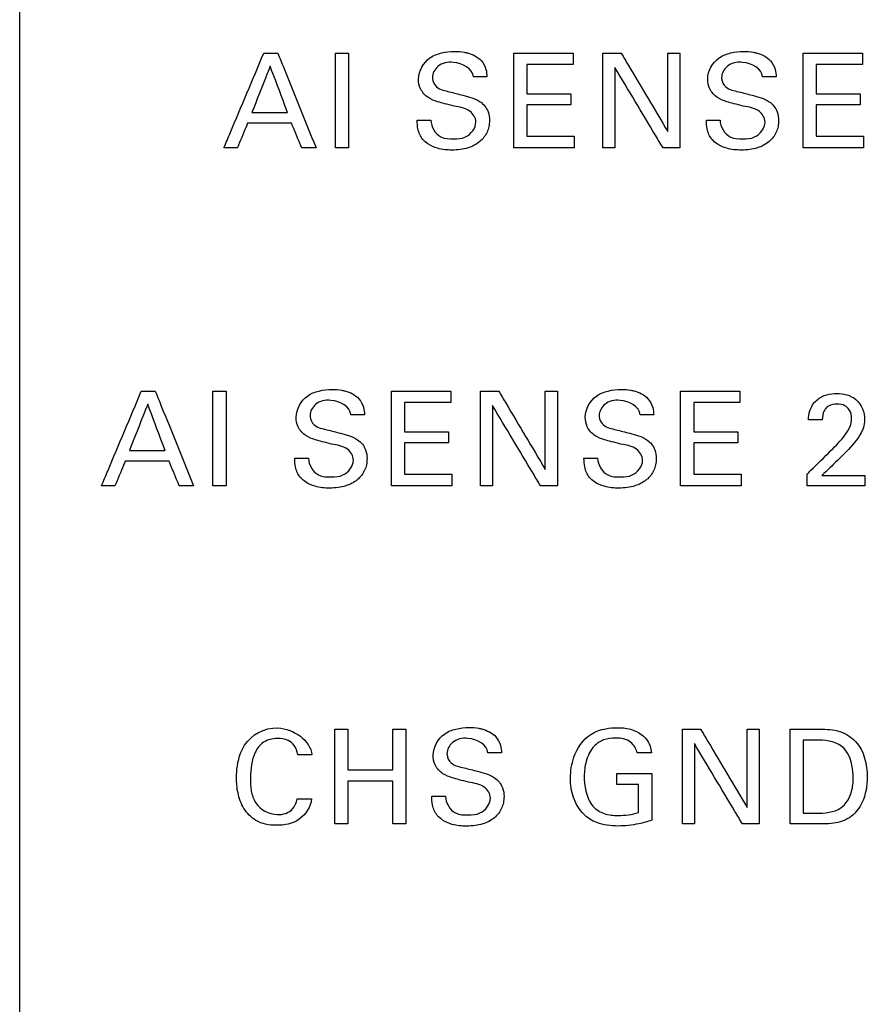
# Model space of a CAD drawing. Header units: inches. Extents: x 0 to 34, y 0 to 22.
# Tile 34 of 111: x 12.662 to 13.156, y 10.103 to 10.677. Entities that reach past the tile are written whole.
import ezdxf

# ---------------------------------------------------------------- set-up
doc = ezdxf.new("R2010")
doc.units = ezdxf.units.IN
doc.header["$LTSCALE"] = 1.87
doc.header["$MEASUREMENT"] = 0
doc.layers.add('DATUMCURVES', color=7, linetype='CONTINUOUS')

msp = doc.modelspace()

# ---------------------------------------------------------------- linework, layer by layer
at = {"layer": 'DATUMCURVES', "color": 40, "linetype": 'CONTINUOUS'}
for points, knots in [([(12.66246, 9.59732, 0.8645), (12.66246, 10.02273, 0.8645), (12.66246, 12.74535, 0.8645), (12.66246, 15.46797, 0.8645), (12.66246, 17.76518, 0.8645)], [0, 0, 0, 0, 0.15625, 1, 1, 1, 1]), ([(12.78145, 10.60191, 0.8645), (12.78266, 10.60478, 0.8645), (12.7904, 10.62317, 0.8645), (12.79814, 10.64155, 0.8645), (12.80467, 10.65707, 0.8645)], [0, 0, 0, 0, 0.15625, 1, 1, 1, 1]), ([(12.81285, 10.65707, 0.8645), (12.81401, 10.65419, 0.8645), (12.82144, 10.63581, 0.8645), (12.82887, 10.61742, 0.8645), (12.83514, 10.60191, 0.8645)], [0, 0, 0, 0, 0.15625, 1, 1, 1, 1]), ([(12.84646, 10.60191, 0.8645), (12.84646, 10.60478, 0.8645), (12.84646, 10.62317, 0.8645), (12.84646, 10.64155, 0.8645), (12.84646, 10.65707, 0.8645)], [0, 0, 0, 0, 0.15625, 1, 1, 1, 1]), ([(12.85409, 10.65707, 0.8645), (12.85409, 10.65419, 0.8645), (12.85409, 10.63581, 0.8645), (12.85409, 10.61742, 0.8645), (12.85409, 10.60191, 0.8645)], [0, 0, 0, 0, 0.15625, 1, 1, 1, 1]), ([(12.92827, 10.61696, 0.8645), (12.92827, 10.61934, 0.8645), (12.92469, 10.62498, 0.8645), (12.91682, 10.62582, 0.8645), (12.91056, 10.62753, 0.8645), (12.90546, 10.62885, 0.8645), (12.90007, 10.6309, 0.8645), (12.89569, 10.63578, 0.8645), (12.89389, 10.64475, 0.8645), (12.89907, 10.65406, 0.8645), (12.90829, 10.65752, 0.8645), (12.9152, 10.65833, 0.8645), (12.91965, 10.65799, 0.8645), (12.92151, 10.65764, 0.8645)], [0, 0, 0, 0, 0.089378, 0.210917, 0.281646, 0.334733, 0.408397, 0.494888, 0.567021, 0.741205, 0.8329, 0.929444, 1, 1, 1, 1]), ([(12.92151, 10.65764, 0.8645), (12.92213, 10.65753, 0.8645), (12.92577, 10.6567, 0.8645), (12.93117, 10.65411, 0.8645), (12.93438, 10.64816, 0.8645), (12.93466, 10.64476, 0.8645), (12.93475, 10.64331, 0.8645)], [0, 0, 0, 0, 0.088594, 0.522242, 0.79573, 1, 1, 1, 1]), ([(12.95042, 10.65707, 0.8645), (12.95222, 10.65707, 0.8645), (12.96375, 10.65707, 0.8645), (12.97529, 10.65707, 0.8645), (12.98502, 10.65707, 0.8645)], [0, 0, 0, 0, 0.15625, 1, 1, 1, 1]), ([(12.95042, 10.60191, 0.8645), (12.95042, 10.60478, 0.8645), (12.95042, 10.62317, 0.8645), (12.95042, 10.64155, 0.8645), (12.95042, 10.65707, 0.8645)], [0, 0, 0, 0, 0.15625, 1, 1, 1, 1]), ([(13.00237, 10.60191, 0.8645), (13.00237, 10.60478, 0.8645), (13.00237, 10.62317, 0.8645), (13.00237, 10.64155, 0.8645), (13.00237, 10.65707, 0.8645)], [0, 0, 0, 0, 0.15625, 1, 1, 1, 1]), ([(13.01297, 10.65707, 0.8645), (13.01439, 10.65469, 0.8645), (13.02343, 10.63949, 0.8645), (13.03247, 10.62428, 0.8645), (13.0401, 10.61145, 0.8645)], [0, 0, 0, 0, 0.15625, 1, 1, 1, 1]), ([(13.0401, 10.61145, 0.8645), (13.0401, 10.61383, 0.8645), (13.0401, 10.62903, 0.8645), (13.0401, 10.64424, 0.8645), (13.0401, 10.65707, 0.8645)], [0, 0, 0, 0, 0.15625, 1, 1, 1, 1]), ([(13.04713, 10.65707, 0.8645), (13.04713, 10.65419, 0.8645), (13.04713, 10.63581, 0.8645), (13.04713, 10.61742, 0.8645), (13.04713, 10.60191, 0.8645)], [0, 0, 0, 0, 0.15625, 1, 1, 1, 1]), ([(13.09678, 10.61696, 0.8645), (13.09678, 10.61934, 0.8645), (13.0932, 10.62498, 0.8645), (13.08534, 10.62582, 0.8645), (13.07907, 10.62753, 0.8645), (13.07397, 10.62886, 0.8645), (13.06859, 10.63089, 0.8645), (13.06421, 10.63578, 0.8645), (13.06239, 10.64475, 0.8645), (13.06758, 10.65406, 0.8645), (13.0768, 10.65752, 0.8645), (13.08371, 10.65833, 0.8645), (13.08816, 10.65799, 0.8645), (13.09002, 10.65764, 0.8645)], [0, 0, 0, 0, 0.089344, 0.210942, 0.28167, 0.334755, 0.408418, 0.494864, 0.567009, 0.741192, 0.832885, 0.92942, 1, 1, 1, 1]), ([(13.09002, 10.65764, 0.8645), (13.09064, 10.65753, 0.8645), (13.09428, 10.6567, 0.8645), (13.0997, 10.65411, 0.8645), (13.10289, 10.64815, 0.8645), (13.10317, 10.64476, 0.8645), (13.10327, 10.64331, 0.8645)], [0, 0, 0, 0, 0.088607, 0.52262, 0.795788, 1, 1, 1, 1]), ([(13.11893, 10.65707, 0.8645), (13.12073, 10.65707, 0.8645), (13.13227, 10.65707, 0.8645), (13.1438, 10.65707, 0.8645), (13.15353, 10.65707, 0.8645)], [0, 0, 0, 0, 0.15625, 1, 1, 1, 1]), ([(13.11893, 10.60191, 0.8645), (13.11893, 10.60478, 0.8645), (13.11893, 10.62317, 0.8645), (13.11893, 10.64155, 0.8645), (13.11893, 10.65707, 0.8645)], [0, 0, 0, 0, 0.15625, 1, 1, 1, 1]), ([(12.92682, 10.64331, 0.8645), (12.92655, 10.64809, 0.8645), (12.9166, 10.65316, 0.8645), (12.90614, 10.6508, 0.8645), (12.90286, 10.64513, 0.8645), (12.90298, 10.64252, 0.8645), (12.90299, 10.6424, 0.8645)], [0, 0, 0, 0, 0.45823, 0.75513, 0.988316, 1, 1, 1, 1]), ([(12.98502, 10.65057, 0.8645), (12.98362, 10.65057, 0.8645), (12.97463, 10.65057, 0.8645), (12.96564, 10.65057, 0.8645), (12.95806, 10.65057, 0.8645)], [0, 0, 0, 0, 0.15625, 1, 1, 1, 1]), ([(12.95806, 10.65057, 0.8645), (12.95806, 10.64968, 0.8645), (12.95806, 10.64395, 0.8645), (12.95806, 10.63822, 0.8645), (12.95806, 10.63339, 0.8645)], [0, 0, 0, 0, 0.15625, 1, 1, 1, 1]), ([(13.09533, 10.64331, 0.8645), (13.09506, 10.64808, 0.8645), (13.08512, 10.65316, 0.8645), (13.07466, 10.6508, 0.8645), (13.07138, 10.64513, 0.8645), (13.07149, 10.64252, 0.8645), (13.0715, 10.6424, 0.8645)], [0, 0, 0, 0, 0.457851, 0.755115, 0.988317, 1, 1, 1, 1]), ([(13.15353, 10.65057, 0.8645), (13.15213, 10.65057, 0.8645), (13.14314, 10.65057, 0.8645), (13.13415, 10.65057, 0.8645), (13.12657, 10.65057, 0.8645)], [0, 0, 0, 0, 0.15625, 1, 1, 1, 1]), ([(13.12657, 10.65057, 0.8645), (13.12657, 10.64968, 0.8645), (13.12657, 10.64395, 0.8645), (13.12657, 10.63822, 0.8645), (13.12657, 10.63339, 0.8645)], [0, 0, 0, 0, 0.15625, 1, 1, 1, 1]), ([(12.80841, 10.6495, 0.8645), (12.80785, 10.64809, 0.8645), (12.80429, 10.63908, 0.8645), (12.80073, 10.63006, 0.8645), (12.79772, 10.62245, 0.8645)], [0, 0, 0, 0, 0.15625, 1, 1, 1, 1]), ([(12.81857, 10.62245, 0.8645), (12.81804, 10.62386, 0.8645), (12.81466, 10.63288, 0.8645), (12.81127, 10.64189, 0.8645), (12.80841, 10.6495, 0.8645)], [0, 0, 0, 0, 0.15625, 1, 1, 1, 1]), ([(13.03735, 10.60191, 0.8645), (13.03589, 10.60434, 0.8645), (13.02654, 10.61996, 0.8645), (13.0172, 10.63557, 0.8645), (13.00931, 10.64874, 0.8645)], [0, 0, 0, 0, 0.15625, 1, 1, 1, 1]), ([(13.00931, 10.64874, 0.8645), (13.00931, 10.6463, 0.8645), (13.00931, 10.63069, 0.8645), (13.00931, 10.61508, 0.8645), (13.00931, 10.60191, 0.8645)], [0, 0, 0, 0, 0.15625, 1, 1, 1, 1]), ([(12.90299, 10.6424, 0.8645), (12.90313, 10.64053, 0.8645), (12.90543, 10.63598, 0.8645), (12.91032, 10.63523, 0.8645), (12.91292, 10.63461, 0.8645)], [0, 0, 0, 0, 0.406163, 1, 1, 1, 1]), ([(13.0715, 10.6424, 0.8645), (13.07164, 10.64053, 0.8645), (13.07394, 10.63598, 0.8645), (13.07883, 10.63523, 0.8645), (13.08143, 10.63461, 0.8645)], [0, 0, 0, 0, 0.406187, 1, 1, 1, 1]), ([(12.91292, 10.63461, 0.8645), (12.91554, 10.63393, 0.8645), (12.92155, 10.63239, 0.8645), (12.92776, 10.63076, 0.8645), (12.93071, 10.6288, 0.8645)], [0, 0, 0, 0, 0.433349, 1, 1, 1, 1]), ([(12.95806, 10.63339, 0.8645), (12.95939, 10.63339, 0.8645), (12.96795, 10.63339, 0.8645), (12.9765, 10.63339, 0.8645), (12.98372, 10.63339, 0.8645)], [0, 0, 0, 0, 0.15625, 1, 1, 1, 1]), ([(13.08143, 10.63461, 0.8645), (13.08405, 10.63393, 0.8645), (13.09006, 10.63239, 0.8645), (13.09627, 10.63076, 0.8645), (13.09922, 10.6288, 0.8645)], [0, 0, 0, 0, 0.433349, 1, 1, 1, 1]), ([(13.12657, 10.63339, 0.8645), (13.1279, 10.63339, 0.8645), (13.13646, 10.63339, 0.8645), (13.14501, 10.63339, 0.8645), (13.15223, 10.63339, 0.8645)], [0, 0, 0, 0, 0.15625, 1, 1, 1, 1]), ([(12.93071, 10.6288, 0.8645), (12.93281, 10.62742, 0.8645), (12.93565, 10.6238, 0.8645), (12.93637, 10.61833, 0.8645), (12.93598, 10.61427, 0.8645), (12.93457, 10.60984, 0.8645), (12.93074, 10.60492, 0.8645), (12.92337, 10.60126, 0.8645), (12.91472, 10.60032, 0.8645), (12.90673, 10.60104, 0.8645), (12.90203, 10.60304, 0.8645), (12.90033, 10.60417, 0.8645)], [0, 0, 0, 0, 0.12899, 0.217556, 0.278668, 0.337516, 0.455181, 0.587555, 0.749688, 0.896448, 1, 1, 1, 1]), ([(13.09922, 10.6288, 0.8645), (13.10132, 10.62742, 0.8645), (13.10416, 10.6238, 0.8645), (13.10488, 10.61833, 0.8645), (13.10449, 10.61427, 0.8645), (13.10308, 10.60984, 0.8645), (13.09926, 10.60491, 0.8645), (13.0934, 10.60202, 0.8645), (13.08778, 10.60081, 0.8645), (13.08176, 10.60046, 0.8645), (13.07524, 10.60104, 0.8645), (13.07054, 10.60304, 0.8645), (13.06884, 10.60417, 0.8645)], [0, 0, 0, 0, 0.128935, 0.217464, 0.278551, 0.337374, 0.454989, 0.587307, 0.664056, 0.749837, 0.896446, 1, 1, 1, 1]), ([(12.79772, 10.62245, 0.8645), (12.79881, 10.62245, 0.8645), (12.80576, 10.62245, 0.8645), (12.81271, 10.62245, 0.8645), (12.81857, 10.62245, 0.8645)], [0, 0, 0, 0, 0.15625, 1, 1, 1, 1]), ([(12.98372, 10.62697, 0.8645), (12.98238, 10.62697, 0.8645), (12.97383, 10.62697, 0.8645), (12.96527, 10.62697, 0.8645), (12.95806, 10.62697, 0.8645)], [0, 0, 0, 0, 0.15625, 1, 1, 1, 1]), ([(12.95806, 10.62697, 0.8645), (12.95806, 10.62601, 0.8645), (12.95806, 10.6199, 0.8645), (12.95806, 10.61379, 0.8645), (12.95806, 10.60863, 0.8645)], [0, 0, 0, 0, 0.15625, 1, 1, 1, 1]), ([(13.15223, 10.62697, 0.8645), (13.15089, 10.62697, 0.8645), (13.14234, 10.62697, 0.8645), (13.13378, 10.62697, 0.8645), (13.12657, 10.62697, 0.8645)], [0, 0, 0, 0, 0.15625, 1, 1, 1, 1]), ([(13.12657, 10.62697, 0.8645), (13.12657, 10.62601, 0.8645), (13.12657, 10.6199, 0.8645), (13.12657, 10.61379, 0.8645), (13.12657, 10.60863, 0.8645)], [0, 0, 0, 0, 0.15625, 1, 1, 1, 1]), ([(12.79527, 10.61627, 0.8645), (12.79496, 10.61552, 0.8645), (12.79297, 10.61073, 0.8645), (12.79099, 10.60594, 0.8645), (12.78931, 10.60191, 0.8645)], [0, 0, 0, 0, 0.15625, 1, 1, 1, 1]), ([(12.82086, 10.61627, 0.8645), (12.81953, 10.61627, 0.8645), (12.811, 10.61627, 0.8645), (12.80247, 10.61627, 0.8645), (12.79527, 10.61627, 0.8645)], [0, 0, 0, 0, 0.15625, 1, 1, 1, 1]), ([(12.82682, 10.60191, 0.8645), (12.82651, 10.60265, 0.8645), (12.82452, 10.60744, 0.8645), (12.82254, 10.61223, 0.8645), (12.82086, 10.61627, 0.8645)], [0, 0, 0, 0, 0.15625, 1, 1, 1, 1]), ([(12.90033, 10.60417, 0.8645), (12.8992, 10.60493, 0.8645), (12.89648, 10.60731, 0.8645), (12.89431, 10.6124, 0.8645), (12.89412, 10.61634, 0.8645), (12.89412, 10.61803, 0.8645)], [0, 0, 0, 0, 0.254618, 0.678656, 1, 1, 1, 1]), ([(12.90207, 10.61803, 0.8645), (12.90221, 10.61424, 0.8645), (12.90611, 10.6072, 0.8645), (12.91286, 10.6071, 0.8645), (12.91536, 10.6071, 0.8645)], [0, 0, 0, 0, 0.603211, 1, 1, 1, 1]), ([(12.91536, 10.6071, 0.8645), (12.91767, 10.6071, 0.8645), (12.92369, 10.60744, 0.8645), (12.92827, 10.61342, 0.8645), (12.92827, 10.61696, 0.8645)], [0, 0, 0, 0, 0.395812, 1, 1, 1, 1]), ([(13.06884, 10.60417, 0.8645), (13.06771, 10.60493, 0.8645), (13.06499, 10.60731, 0.8645), (13.06283, 10.6124, 0.8645), (13.06263, 10.61634, 0.8645), (13.06263, 10.61803, 0.8645)], [0, 0, 0, 0, 0.254702, 0.678692, 1, 1, 1, 1]), ([(13.07058, 10.61803, 0.8645), (13.07073, 10.61424, 0.8645), (13.07462, 10.6072, 0.8645), (13.08137, 10.6071, 0.8645), (13.08387, 10.6071, 0.8645)], [0, 0, 0, 0, 0.603211, 1, 1, 1, 1]), ([(13.08387, 10.6071, 0.8645), (13.08619, 10.6071, 0.8645), (13.0922, 10.60744, 0.8645), (13.09678, 10.61342, 0.8645), (13.09678, 10.61696, 0.8645)], [0, 0, 0, 0, 0.395812, 1, 1, 1, 1]), ([(12.95806, 10.60863, 0.8645), (12.95949, 10.60863, 0.8645), (12.96868, 10.60863, 0.8645), (12.97788, 10.60863, 0.8645), (12.98563, 10.60863, 0.8645)], [0, 0, 0, 0, 0.15625, 1, 1, 1, 1]), ([(13.12657, 10.60863, 0.8645), (13.128, 10.60863, 0.8645), (13.13719, 10.60863, 0.8645), (13.14639, 10.60863, 0.8645), (13.15414, 10.60863, 0.8645)], [0, 0, 0, 0, 0.15625, 1, 1, 1, 1]), ([(12.98563, 10.60191, 0.8645), (12.9838, 10.60191, 0.8645), (12.97206, 10.60191, 0.8645), (12.96032, 10.60191, 0.8645), (12.95042, 10.60191, 0.8645)], [0, 0, 0, 0, 0.15625, 1, 1, 1, 1]), ([(13.15414, 10.60191, 0.8645), (13.15231, 10.60191, 0.8645), (13.14057, 10.60191, 0.8645), (13.12883, 10.60191, 0.8645), (13.11893, 10.60191, 0.8645)], [0, 0, 0, 0, 0.15625, 1, 1, 1, 1]), ([(12.85691, 10.41995, 0.8645), (12.85691, 10.42234, 0.8645), (12.85334, 10.42799, 0.8645), (12.84547, 10.42882, 0.8645), (12.83921, 10.43054, 0.8645), (12.83411, 10.43186, 0.8645), (12.82873, 10.4339, 0.8645), (12.82434, 10.43879, 0.8645), (12.82255, 10.44775, 0.8645), (12.82772, 10.45707, 0.8645), (12.83695, 10.46052, 0.8645), (12.84385, 10.46134, 0.8645), (12.8483, 10.461, 0.8645), (12.85016, 10.46065, 0.8645)], [0, 0, 0, 0, 0.08947, 0.211074, 0.281697, 0.334738, 0.408544, 0.494833, 0.567086, 0.741263, 0.832954, 0.929494, 1, 1, 1, 1]), ([(13.02543, 10.41995, 0.8645), (13.02543, 10.42234, 0.8645), (13.02185, 10.42799, 0.8645), (13.01398, 10.42882, 0.8645), (13.00772, 10.43054, 0.8645), (13.00263, 10.43185, 0.8645), (12.99725, 10.4339, 0.8645), (12.99285, 10.43878, 0.8645), (12.99106, 10.44775, 0.8645), (12.99623, 10.45707, 0.8645), (13.00546, 10.46052, 0.8645), (13.01236, 10.46134, 0.8645), (13.01681, 10.461, 0.8645), (13.01867, 10.46065, 0.8645)], [0, 0, 0, 0, 0.089474, 0.211085, 0.281709, 0.334734, 0.408405, 0.494798, 0.56706, 0.741245, 0.832941, 0.929485, 1, 1, 1, 1]), ([(12.7101, 10.40491, 0.8645), (12.71131, 10.40778, 0.8645), (12.71905, 10.42617, 0.8645), (12.72679, 10.44455, 0.8645), (12.73333, 10.46006, 0.8645)], [0, 0, 0, 0, 0.15625, 1, 1, 1, 1]), ([(12.74149, 10.46006, 0.8645), (12.74265, 10.45719, 0.8645), (12.75009, 10.4388, 0.8645), (12.75753, 10.42042, 0.8645), (12.7638, 10.40491, 0.8645)], [0, 0, 0, 0, 0.15625, 1, 1, 1, 1]), ([(12.7751, 10.40491, 0.8645), (12.7751, 10.40778, 0.8645), (12.7751, 10.42617, 0.8645), (12.7751, 10.44455, 0.8645), (12.7751, 10.46006, 0.8645)], [0, 0, 0, 0, 0.15625, 1, 1, 1, 1]), ([(12.78275, 10.46006, 0.8645), (12.78275, 10.45719, 0.8645), (12.78275, 10.4388, 0.8645), (12.78275, 10.42042, 0.8645), (12.78275, 10.40491, 0.8645)], [0, 0, 0, 0, 0.15625, 1, 1, 1, 1]), ([(12.85016, 10.46065, 0.8645), (12.85078, 10.46053, 0.8645), (12.85442, 10.4597, 0.8645), (12.85983, 10.4571, 0.8645), (12.86303, 10.45115, 0.8645), (12.86332, 10.44775, 0.8645), (12.86341, 10.44631, 0.8645)], [0, 0, 0, 0, 0.088504, 0.522492, 0.795744, 1, 1, 1, 1]), ([(12.87908, 10.46006, 0.8645), (12.88088, 10.46006, 0.8645), (12.89241, 10.46006, 0.8645), (12.90395, 10.46006, 0.8645), (12.91368, 10.46006, 0.8645)], [0, 0, 0, 0, 0.15625, 1, 1, 1, 1]), ([(12.87908, 10.40491, 0.8645), (12.87908, 10.40778, 0.8645), (12.87908, 10.42617, 0.8645), (12.87908, 10.44455, 0.8645), (12.87908, 10.46006, 0.8645)], [0, 0, 0, 0, 0.15625, 1, 1, 1, 1]), ([(12.93101, 10.40491, 0.8645), (12.93101, 10.40778, 0.8645), (12.93101, 10.42617, 0.8645), (12.93101, 10.44455, 0.8645), (12.93101, 10.46006, 0.8645)], [0, 0, 0, 0, 0.15625, 1, 1, 1, 1]), ([(12.94163, 10.46006, 0.8645), (12.94304, 10.45768, 0.8645), (12.95208, 10.44248, 0.8645), (12.96112, 10.42728, 0.8645), (12.96874, 10.41446, 0.8645)], [0, 0, 0, 0, 0.15625, 1, 1, 1, 1]), ([(12.96874, 10.41446, 0.8645), (12.96874, 10.41683, 0.8645), (12.96874, 10.43203, 0.8645), (12.96874, 10.44723, 0.8645), (12.96874, 10.46006, 0.8645)], [0, 0, 0, 0, 0.15625, 1, 1, 1, 1]), ([(12.97578, 10.46006, 0.8645), (12.97578, 10.45719, 0.8645), (12.97578, 10.4388, 0.8645), (12.97578, 10.42042, 0.8645), (12.97578, 10.40491, 0.8645)], [0, 0, 0, 0, 0.15625, 1, 1, 1, 1]), ([(13.01867, 10.46065, 0.8645), (13.01929, 10.46053, 0.8645), (13.02293, 10.4597, 0.8645), (13.02834, 10.4571, 0.8645), (13.03155, 10.45115, 0.8645), (13.03183, 10.44775, 0.8645), (13.03192, 10.44631, 0.8645)], [0, 0, 0, 0, 0.088504, 0.522441, 0.795792, 1, 1, 1, 1]), ([(13.04759, 10.46006, 0.8645), (13.04939, 10.46006, 0.8645), (13.06092, 10.46006, 0.8645), (13.07246, 10.46006, 0.8645), (13.08219, 10.46006, 0.8645)], [0, 0, 0, 0, 0.15625, 1, 1, 1, 1]), ([(13.04759, 10.40491, 0.8645), (13.04759, 10.40778, 0.8645), (13.04759, 10.42617, 0.8645), (13.04759, 10.44455, 0.8645), (13.04759, 10.46006, 0.8645)], [0, 0, 0, 0, 0.15625, 1, 1, 1, 1]), ([(13.12213, 10.44334, 0.8645), (13.12219, 10.44512, 0.8645), (13.12261, 10.44946, 0.8645), (13.12638, 10.45524, 0.8645), (13.1325, 10.4583, 0.8645), (13.14044, 10.4592, 0.8645), (13.15138, 10.45679, 0.8645), (13.15483, 10.44767, 0.8645), (13.15483, 10.44334, 0.8645)], [0, 0, 0, 0, 0.10701, 0.258416, 0.390763, 0.504294, 0.73943, 1, 1, 1, 1]), ([(12.73707, 10.4525, 0.8645), (12.73651, 10.4511, 0.8645), (12.73294, 10.44208, 0.8645), (12.72938, 10.43307, 0.8645), (12.72637, 10.42546, 0.8645)], [0, 0, 0, 0, 0.15625, 1, 1, 1, 1]), ([(12.74723, 10.42546, 0.8645), (12.7467, 10.42687, 0.8645), (12.74331, 10.43588, 0.8645), (12.73993, 10.4449, 0.8645), (12.73707, 10.4525, 0.8645)], [0, 0, 0, 0, 0.15625, 1, 1, 1, 1]), ([(12.85546, 10.44631, 0.8645), (12.8552, 10.45108, 0.8645), (12.84526, 10.45617, 0.8645), (12.8348, 10.45381, 0.8645), (12.83152, 10.44814, 0.8645), (12.83164, 10.44553, 0.8645), (12.83165, 10.4454, 0.8645)], [0, 0, 0, 0, 0.458191, 0.755129, 0.988311, 1, 1, 1, 1]), ([(12.91368, 10.45356, 0.8645), (12.91227, 10.45356, 0.8645), (12.90328, 10.45356, 0.8645), (12.8943, 10.45356, 0.8645), (12.88671, 10.45356, 0.8645)], [0, 0, 0, 0, 0.15625, 1, 1, 1, 1]), ([(12.88671, 10.45356, 0.8645), (12.88671, 10.45267, 0.8645), (12.88671, 10.44694, 0.8645), (12.88671, 10.44121, 0.8645), (12.88671, 10.43638, 0.8645)], [0, 0, 0, 0, 0.15625, 1, 1, 1, 1]), ([(12.966, 10.40491, 0.8645), (12.96454, 10.40735, 0.8645), (12.9552, 10.42296, 0.8645), (12.94585, 10.43856, 0.8645), (12.93797, 10.45173, 0.8645)], [0, 0, 0, 0, 0.15625, 1, 1, 1, 1]), ([(12.93797, 10.45173, 0.8645), (12.93797, 10.44929, 0.8645), (12.93797, 10.43369, 0.8645), (12.93797, 10.41808, 0.8645), (12.93797, 10.40491, 0.8645)], [0, 0, 0, 0, 0.15625, 1, 1, 1, 1]), ([(13.02397, 10.44631, 0.8645), (13.02371, 10.45108, 0.8645), (13.01377, 10.45617, 0.8645), (13.00331, 10.45381, 0.8645), (13.00003, 10.44814, 0.8645), (13.00015, 10.44553, 0.8645), (13.00016, 10.4454, 0.8645)], [0, 0, 0, 0, 0.458191, 0.755129, 0.988311, 1, 1, 1, 1]), ([(13.08219, 10.45356, 0.8645), (13.08078, 10.45356, 0.8645), (13.0718, 10.45356, 0.8645), (13.06281, 10.45356, 0.8645), (13.05522, 10.45356, 0.8645)], [0, 0, 0, 0, 0.15625, 1, 1, 1, 1]), ([(13.05522, 10.45356, 0.8645), (13.05522, 10.45267, 0.8645), (13.05522, 10.44694, 0.8645), (13.05522, 10.44121, 0.8645), (13.05522, 10.43638, 0.8645)], [0, 0, 0, 0, 0.15625, 1, 1, 1, 1]), ([(13.13267, 10.45049, 0.8645), (13.13213, 10.44997, 0.8645), (13.13051, 10.44786, 0.8645), (13.13016, 10.44516, 0.8645), (13.13016, 10.44334, 0.8645)], [0, 0, 0, 0, 0.290242, 1, 1, 1, 1]), ([(13.13519, 10.42546, 0.8645), (13.13812, 10.4283, 0.8645), (13.14228, 10.43274, 0.8645), (13.14656, 10.43907, 0.8645), (13.14761, 10.44432, 0.8645), (13.14662, 10.4489, 0.8645), (13.14314, 10.45214, 0.8645), (13.13865, 10.45284, 0.8645), (13.13479, 10.4522, 0.8645), (13.13304, 10.45084, 0.8645), (13.13267, 10.45049, 0.8645)], [0, 0, 0, 0, 0.286514, 0.428532, 0.528407, 0.656524, 0.738082, 0.846425, 0.964997, 1, 1, 1, 1]), ([(12.83165, 10.4454, 0.8645), (12.83179, 10.44354, 0.8645), (12.83408, 10.43898, 0.8645), (12.83896, 10.43822, 0.8645), (12.84156, 10.4376, 0.8645)], [0, 0, 0, 0, 0.406453, 1, 1, 1, 1]), ([(13.00016, 10.4454, 0.8645), (13.0003, 10.44354, 0.8645), (13.00259, 10.43898, 0.8645), (13.00747, 10.43822, 0.8645), (13.01007, 10.4376, 0.8645)], [0, 0, 0, 0, 0.406453, 1, 1, 1, 1]), ([(13.15483, 10.44334, 0.8645), (13.15483, 10.44035, 0.8645), (13.15308, 10.43544, 0.8645), (13.15006, 10.43161, 0.8645), (13.14888, 10.43011, 0.8645)], [0, 0, 0, 0, 0.609812, 1, 1, 1, 1]), ([(12.84156, 10.4376, 0.8645), (12.84419, 10.43693, 0.8645), (12.8502, 10.43539, 0.8645), (12.85642, 10.43376, 0.8645), (12.85937, 10.43179, 0.8645)], [0, 0, 0, 0, 0.433335, 1, 1, 1, 1]), ([(12.88671, 10.43638, 0.8645), (12.88805, 10.43638, 0.8645), (12.8966, 10.43638, 0.8645), (12.90516, 10.43638, 0.8645), (12.91238, 10.43638, 0.8645)], [0, 0, 0, 0, 0.15625, 1, 1, 1, 1]), ([(13.01007, 10.4376, 0.8645), (13.0127, 10.43693, 0.8645), (13.01871, 10.43539, 0.8645), (13.02493, 10.43376, 0.8645), (13.02788, 10.43179, 0.8645)], [0, 0, 0, 0, 0.433335, 1, 1, 1, 1]), ([(13.05522, 10.43638, 0.8645), (13.05656, 10.43638, 0.8645), (13.06511, 10.43638, 0.8645), (13.07367, 10.43638, 0.8645), (13.08089, 10.43638, 0.8645)], [0, 0, 0, 0, 0.15625, 1, 1, 1, 1]), ([(12.85937, 10.43179, 0.8645), (12.86147, 10.43042, 0.8645), (12.86431, 10.42679, 0.8645), (12.86502, 10.42132, 0.8645), (12.86464, 10.41727, 0.8645), (12.86322, 10.41283, 0.8645), (12.8594, 10.40791, 0.8645), (12.85355, 10.40501, 0.8645), (12.84793, 10.4038, 0.8645), (12.8419, 10.40345, 0.8645), (12.83538, 10.40404, 0.8645), (12.83067, 10.40604, 0.8645), (12.82897, 10.40718, 0.8645)], [0, 0, 0, 0, 0.12882, 0.217419, 0.278488, 0.337294, 0.454874, 0.587152, 0.663878, 0.749634, 0.896429, 1, 1, 1, 1]), ([(12.91238, 10.42996, 0.8645), (12.91104, 10.42996, 0.8645), (12.90248, 10.42996, 0.8645), (12.89393, 10.42996, 0.8645), (12.88671, 10.42996, 0.8645)], [0, 0, 0, 0, 0.15625, 1, 1, 1, 1]), ([(12.88671, 10.42996, 0.8645), (12.88671, 10.42901, 0.8645), (12.88671, 10.4229, 0.8645), (12.88671, 10.41679, 0.8645), (12.88671, 10.41164, 0.8645)], [0, 0, 0, 0, 0.15625, 1, 1, 1, 1]), ([(13.02788, 10.43179, 0.8645), (13.02998, 10.43042, 0.8645), (13.03282, 10.42679, 0.8645), (13.03353, 10.42132, 0.8645), (13.03315, 10.41727, 0.8645), (13.03174, 10.41283, 0.8645), (13.02791, 10.40791, 0.8645), (13.02206, 10.40501, 0.8645), (13.01644, 10.4038, 0.8645), (13.01041, 10.40345, 0.8645), (13.00389, 10.40404, 0.8645), (12.99918, 10.40604, 0.8645), (12.99748, 10.40718, 0.8645)], [0, 0, 0, 0, 0.12882, 0.21742, 0.278489, 0.337295, 0.454876, 0.587154, 0.663881, 0.749637, 0.896424, 1, 1, 1, 1]), ([(13.08089, 10.42996, 0.8645), (13.07955, 10.42996, 0.8645), (13.071, 10.42996, 0.8645), (13.06244, 10.42996, 0.8645), (13.05522, 10.42996, 0.8645)], [0, 0, 0, 0, 0.15625, 1, 1, 1, 1]), ([(13.05522, 10.42996, 0.8645), (13.05522, 10.42901, 0.8645), (13.05522, 10.4229, 0.8645), (13.05522, 10.41679, 0.8645), (13.05522, 10.41164, 0.8645)], [0, 0, 0, 0, 0.15625, 1, 1, 1, 1]), ([(12.72637, 10.42546, 0.8645), (12.72745, 10.42546, 0.8645), (12.73441, 10.42546, 0.8645), (12.74136, 10.42546, 0.8645), (12.74723, 10.42546, 0.8645)], [0, 0, 0, 0, 0.15625, 1, 1, 1, 1]), ([(12.82897, 10.40718, 0.8645), (12.82784, 10.40793, 0.8645), (12.82512, 10.41032, 0.8645), (12.82296, 10.4154, 0.8645), (12.82278, 10.41933, 0.8645), (12.82278, 10.42102, 0.8645)], [0, 0, 0, 0, 0.255059, 0.678865, 1, 1, 1, 1]), ([(12.83072, 10.42102, 0.8645), (12.83087, 10.41723, 0.8645), (12.83476, 10.41021, 0.8645), (12.8415, 10.41011, 0.8645), (12.844, 10.41011, 0.8645)], [0, 0, 0, 0, 0.603156, 1, 1, 1, 1]), ([(12.99748, 10.40718, 0.8645), (12.99635, 10.40793, 0.8645), (12.99364, 10.41032, 0.8645), (12.99148, 10.4154, 0.8645), (12.99129, 10.41933, 0.8645), (12.99129, 10.42102, 0.8645)], [0, 0, 0, 0, 0.255095, 0.678806, 1, 1, 1, 1]), ([(12.99923, 10.42102, 0.8645), (12.99938, 10.41723, 0.8645), (13.00328, 10.4102, 0.8645), (13.01003, 10.41011, 0.8645), (13.01253, 10.41011, 0.8645)], [0, 0, 0, 0, 0.602967, 1, 1, 1, 1]), ([(13.12137, 10.41186, 0.8645), (13.12209, 10.41256, 0.8645), (13.1267, 10.4171, 0.8645), (13.13131, 10.42163, 0.8645), (13.13519, 10.42546, 0.8645)], [0, 0, 0, 0, 0.15625, 1, 1, 1, 1]), ([(12.72393, 10.41927, 0.8645), (12.72361, 10.41853, 0.8645), (12.72163, 10.41374, 0.8645), (12.71965, 10.40895, 0.8645), (12.71797, 10.40491, 0.8645)], [0, 0, 0, 0, 0.15625, 1, 1, 1, 1]), ([(12.74952, 10.41927, 0.8645), (12.74819, 10.41927, 0.8645), (12.73965, 10.41927, 0.8645), (12.73112, 10.41927, 0.8645), (12.72393, 10.41927, 0.8645)], [0, 0, 0, 0, 0.15625, 1, 1, 1, 1]), ([(12.75547, 10.40491, 0.8645), (12.75516, 10.40566, 0.8645), (12.75318, 10.41045, 0.8645), (12.75119, 10.41523, 0.8645), (12.74952, 10.41927, 0.8645)], [0, 0, 0, 0, 0.15625, 1, 1, 1, 1]), ([(12.844, 10.41011, 0.8645), (12.84632, 10.41011, 0.8645), (12.85233, 10.41045, 0.8645), (12.85691, 10.41642, 0.8645), (12.85691, 10.41995, 0.8645)], [0, 0, 0, 0, 0.396039, 1, 1, 1, 1]), ([(13.01253, 10.41011, 0.8645), (13.01484, 10.41011, 0.8645), (13.02085, 10.41045, 0.8645), (13.02543, 10.41642, 0.8645), (13.02543, 10.41995, 0.8645)], [0, 0, 0, 0, 0.395841, 1, 1, 1, 1]), ([(12.88671, 10.41164, 0.8645), (12.88815, 10.41164, 0.8645), (12.89734, 10.41164, 0.8645), (12.90653, 10.41164, 0.8645), (12.91429, 10.41164, 0.8645)], [0, 0, 0, 0, 0.15625, 1, 1, 1, 1]), ([(13.05522, 10.41164, 0.8645), (13.05666, 10.41164, 0.8645), (13.06585, 10.41164, 0.8645), (13.07504, 10.41164, 0.8645), (13.0828, 10.41164, 0.8645)], [0, 0, 0, 0, 0.15625, 1, 1, 1, 1]), ([(13.12985, 10.41095, 0.8645), (13.13116, 10.41095, 0.8645), (13.13954, 10.41095, 0.8645), (13.14791, 10.41095, 0.8645), (13.15498, 10.41095, 0.8645)], [0, 0, 0, 0, 0.15625, 1, 1, 1, 1]), ([(12.91429, 10.40491, 0.8645), (12.91245, 10.40491, 0.8645), (12.90072, 10.40491, 0.8645), (12.88898, 10.40491, 0.8645), (12.87908, 10.40491, 0.8645)], [0, 0, 0, 0, 0.15625, 1, 1, 1, 1]), ([(13.0828, 10.40491, 0.8645), (13.08096, 10.40491, 0.8645), (13.06923, 10.40491, 0.8645), (13.05749, 10.40491, 0.8645), (13.04759, 10.40491, 0.8645)], [0, 0, 0, 0, 0.15625, 1, 1, 1, 1]), ([(13.15498, 10.40491, 0.8645), (13.15323, 10.40491, 0.8645), (13.14203, 10.40491, 0.8645), (13.13083, 10.40491, 0.8645), (13.12137, 10.40491, 0.8645)], [0, 0, 0, 0, 0.15625, 1, 1, 1, 1]), ([(12.7893, 10.24163, 0.8645), (12.78944, 10.24252, 0.8645), (12.79022, 10.24674, 0.8645), (12.79407, 10.25788, 0.8645), (12.81349, 10.26925, 0.8645), (12.83204, 10.25656, 0.8645), (12.8327, 10.24817, 0.8645)], [0, 0, 0, 0, 0.045158, 0.213729, 0.579096, 1, 1, 1, 1]), ([(12.84608, 10.2079, 0.8645), (12.84608, 10.21078, 0.8645), (12.84608, 10.22916, 0.8645), (12.84608, 10.24755, 0.8645), (12.84608, 10.26307, 0.8645)], [0, 0, 0, 0, 0.15625, 1, 1, 1, 1]), ([(12.85371, 10.26307, 0.8645), (12.85371, 10.26183, 0.8645), (12.85371, 10.25394, 0.8645), (12.85371, 10.24604, 0.8645), (12.85371, 10.23938, 0.8645)], [0, 0, 0, 0, 0.15625, 1, 1, 1, 1]), ([(12.87992, 10.23938, 0.8645), (12.87992, 10.24062, 0.8645), (12.87992, 10.24851, 0.8645), (12.87992, 10.2564, 0.8645), (12.87992, 10.26307, 0.8645)], [0, 0, 0, 0, 0.15625, 1, 1, 1, 1]), ([(12.88755, 10.26307, 0.8645), (12.88755, 10.26019, 0.8645), (12.88755, 10.2418, 0.8645), (12.88755, 10.22342, 0.8645), (12.88755, 10.2079, 0.8645)], [0, 0, 0, 0, 0.15625, 1, 1, 1, 1]), ([(12.93675, 10.22296, 0.8645), (12.93675, 10.22534, 0.8645), (12.93317, 10.23098, 0.8645), (12.9253, 10.23182, 0.8645), (12.91904, 10.23353, 0.8645), (12.91394, 10.23485, 0.8645), (12.90856, 10.23691, 0.8645), (12.90417, 10.24179, 0.8645), (12.90238, 10.25075, 0.8645), (12.90755, 10.26006, 0.8645), (12.91677, 10.26353, 0.8645), (12.92368, 10.26434, 0.8645), (12.92812, 10.264, 0.8645), (12.92998, 10.26365, 0.8645)], [0, 0, 0, 0, 0.089353, 0.210959, 0.281696, 0.334797, 0.408546, 0.494835, 0.566953, 0.741201, 0.832879, 0.929406, 1, 1, 1, 1]), ([(12.92998, 10.26365, 0.8645), (12.9306, 10.26354, 0.8645), (12.93425, 10.26271, 0.8645), (12.93966, 10.26011, 0.8645), (12.94286, 10.25415, 0.8645), (12.94314, 10.25075, 0.8645), (12.94323, 10.24931, 0.8645)], [0, 0, 0, 0, 0.088584, 0.522749, 0.795826, 1, 1, 1, 1]), ([(12.98342, 10.23457, 0.8645), (12.98342, 10.23868, 0.8645), (12.98481, 10.24833, 0.8645), (12.99249, 10.25988, 0.8645), (13.00305, 10.26359, 0.8645), (13.00959, 10.26406, 0.8645), (13.01445, 10.26388, 0.8645), (13.02027, 10.26286, 0.8645), (13.02635, 10.25953, 0.8645), (13.03006, 10.25389, 0.8645), (13.03045, 10.25063, 0.8645), (13.03055, 10.24931, 0.8645)], [0, 0, 0, 0, 0.170845, 0.400072, 0.528638, 0.621317, 0.671699, 0.730121, 0.865796, 0.945181, 1, 1, 1, 1]), ([(13.04866, 10.2079, 0.8645), (13.04866, 10.21078, 0.8645), (13.04866, 10.22916, 0.8645), (13.04866, 10.24755, 0.8645), (13.04866, 10.26307, 0.8645)], [0, 0, 0, 0, 0.15625, 1, 1, 1, 1]), ([(13.05927, 10.26307, 0.8645), (13.06068, 10.26069, 0.8645), (13.06972, 10.24548, 0.8645), (13.07876, 10.23028, 0.8645), (13.08639, 10.21745, 0.8645)], [0, 0, 0, 0, 0.15625, 1, 1, 1, 1]), ([(13.08639, 10.21745, 0.8645), (13.08639, 10.21983, 0.8645), (13.08639, 10.23503, 0.8645), (13.08639, 10.25024, 0.8645), (13.08639, 10.26307, 0.8645)], [0, 0, 0, 0, 0.15625, 1, 1, 1, 1]), ([(13.09342, 10.26307, 0.8645), (13.09342, 10.26019, 0.8645), (13.09342, 10.2418, 0.8645), (13.09342, 10.22342, 0.8645), (13.09342, 10.2079, 0.8645)], [0, 0, 0, 0, 0.15625, 1, 1, 1, 1]), ([(13.11136, 10.26307, 0.8645), (13.11219, 10.26307, 0.8645), (13.11752, 10.26307, 0.8645), (13.12284, 10.26307, 0.8645), (13.12733, 10.26307, 0.8645)], [0, 0, 0, 0, 0.15625, 1, 1, 1, 1]), ([(13.11136, 10.2079, 0.8645), (13.11136, 10.21078, 0.8645), (13.11136, 10.22916, 0.8645), (13.11136, 10.24755, 0.8645), (13.11136, 10.26307, 0.8645)], [0, 0, 0, 0, 0.15625, 1, 1, 1, 1]), ([(13.12733, 10.26307, 0.8645), (13.13121, 10.26307, 0.8645), (13.13935, 10.26323, 0.8645), (13.15351, 10.25496, 0.8645), (13.15764, 10.2372, 0.8645), (13.15487, 10.22165, 0.8645), (13.14788, 10.21167, 0.8645), (13.1377, 10.20766, 0.8645), (13.1306, 10.2079, 0.8645), (13.12688, 10.2079, 0.8645)], [0, 0, 0, 0, 0.126476, 0.260562, 0.498776, 0.65978, 0.77028, 0.878612, 1, 1, 1, 1]), ([(12.82453, 10.24817, 0.8645), (12.82422, 10.2501, 0.8645), (12.82315, 10.25362, 0.8645), (12.81851, 10.2572, 0.8645), (12.81198, 10.25818, 0.8645), (12.80431, 10.25641, 0.8645), (12.79927, 10.24985, 0.8645), (12.79728, 10.24248, 0.8645), (12.79684, 10.23501, 0.8645), (12.79698, 10.22976, 0.8645), (12.79741, 10.22724, 0.8645)], [0, 0, 0, 0, 0.106144, 0.188001, 0.30407, 0.455425, 0.589469, 0.72943, 0.864143, 1, 1, 1, 1]), ([(12.9353, 10.24931, 0.8645), (12.93503, 10.25408, 0.8645), (12.92509, 10.25917, 0.8645), (12.91463, 10.25681, 0.8645), (12.91135, 10.25114, 0.8645), (12.91146, 10.24853, 0.8645), (12.91147, 10.24841, 0.8645)], [0, 0, 0, 0, 0.458076, 0.755309, 0.988295, 1, 1, 1, 1]), ([(13.02222, 10.24931, 0.8645), (13.02183, 10.2517, 0.8645), (13.01867, 10.25698, 0.8645), (13.01033, 10.2583, 0.8645), (13.00276, 10.25746, 0.8645), (12.9959, 10.25289, 0.8645), (12.99217, 10.24485, 0.8645), (12.99115, 10.23603, 0.8645), (12.99168, 10.23063, 0.8645), (12.99217, 10.22818, 0.8645)], [0, 0, 0, 0, 0.128958, 0.289464, 0.416758, 0.531049, 0.710471, 0.868145, 1, 1, 1, 1]), ([(13.08364, 10.2079, 0.8645), (13.08218, 10.21034, 0.8645), (13.07283, 10.22595, 0.8645), (13.06349, 10.24157, 0.8645), (13.0556, 10.25474, 0.8645)], [0, 0, 0, 0, 0.15625, 1, 1, 1, 1]), ([(13.0556, 10.25474, 0.8645), (13.0556, 10.2523, 0.8645), (13.0556, 10.23669, 0.8645), (13.0556, 10.22108, 0.8645), (13.0556, 10.2079, 0.8645)], [0, 0, 0, 0, 0.15625, 1, 1, 1, 1]), ([(13.11901, 10.25672, 0.8645), (13.11901, 10.2545, 0.8645), (13.11901, 10.24032, 0.8645), (13.11901, 10.22614, 0.8645), (13.11901, 10.21417, 0.8645)], [0, 0, 0, 0, 0.15625, 1, 1, 1, 1]), ([(13.14819, 10.23472, 0.8645), (13.14819, 10.23714, 0.8645), (13.1476, 10.24312, 0.8645), (13.14351, 10.25462, 0.8645), (13.13332, 10.25672, 0.8645), (13.12817, 10.25672, 0.8645)], [0, 0, 0, 0, 0.215388, 0.541495, 1, 1, 1, 1]), ([(12.91147, 10.24841, 0.8645), (12.9116, 10.24654, 0.8645), (12.9139, 10.24198, 0.8645), (12.91879, 10.24122, 0.8645), (12.92139, 10.2406, 0.8645)], [0, 0, 0, 0, 0.406643, 1, 1, 1, 1]), ([(12.83255, 10.22243, 0.8645), (12.83207, 10.21786, 0.8645), (12.82626, 10.20887, 0.8645), (12.81251, 10.20623, 0.8645), (12.80022, 10.20852, 0.8645), (12.79247, 10.21655, 0.8645), (12.78937, 10.22571, 0.8645), (12.78857, 10.23417, 0.8645), (12.78896, 10.23939, 0.8645), (12.7893, 10.24163, 0.8645)], [0, 0, 0, 0, 0.18335, 0.368479, 0.529983, 0.662633, 0.791425, 0.909929, 1, 1, 1, 1]), ([(12.85371, 10.23938, 0.8645), (12.85508, 10.23938, 0.8645), (12.86381, 10.23938, 0.8645), (12.87255, 10.23938, 0.8645), (12.87992, 10.23938, 0.8645)], [0, 0, 0, 0, 0.15625, 1, 1, 1, 1]), ([(12.92139, 10.2406, 0.8645), (12.92402, 10.23993, 0.8645), (12.93002, 10.23839, 0.8645), (12.93624, 10.23676, 0.8645), (12.93919, 10.2348, 0.8645)], [0, 0, 0, 0, 0.433347, 1, 1, 1, 1]), ([(13.01053, 10.23724, 0.8645), (13.01159, 10.23724, 0.8645), (13.01834, 10.23724, 0.8645), (13.02509, 10.23724, 0.8645), (13.03078, 10.23724, 0.8645)], [0, 0, 0, 0, 0.15625, 1, 1, 1, 1]), ([(13.03078, 10.23724, 0.8645), (13.03078, 10.23582, 0.8645), (13.03078, 10.22676, 0.8645), (13.03078, 10.21769, 0.8645), (13.03078, 10.21005, 0.8645)], [0, 0, 0, 0, 0.15625, 1, 1, 1, 1]), ([(12.87992, 10.23282, 0.8645), (12.87855, 10.23282, 0.8645), (12.86982, 10.23282, 0.8645), (12.86108, 10.23282, 0.8645), (12.85371, 10.23282, 0.8645)], [0, 0, 0, 0, 0.15625, 1, 1, 1, 1]), ([(12.85371, 10.23282, 0.8645), (12.85371, 10.23152, 0.8645), (12.85371, 10.22322, 0.8645), (12.85371, 10.21491, 0.8645), (12.85371, 10.2079, 0.8645)], [0, 0, 0, 0, 0.15625, 1, 1, 1, 1]), ([(12.87992, 10.2079, 0.8645), (12.87992, 10.2092, 0.8645), (12.87992, 10.21751, 0.8645), (12.87992, 10.22581, 0.8645), (12.87992, 10.23282, 0.8645)], [0, 0, 0, 0, 0.15625, 1, 1, 1, 1]), ([(12.93919, 10.2348, 0.8645), (12.94128, 10.23342, 0.8645), (12.94413, 10.2298, 0.8645), (12.94484, 10.22433, 0.8645), (12.94446, 10.22027, 0.8645), (12.94304, 10.21584, 0.8645), (12.93922, 10.21091, 0.8645), (12.93337, 10.20802, 0.8645), (12.92775, 10.20681, 0.8645), (12.92172, 10.20645, 0.8645), (12.9152, 10.20704, 0.8645), (12.9105, 10.20904, 0.8645), (12.90881, 10.21018, 0.8645)], [0, 0, 0, 0, 0.128925, 0.217455, 0.278538, 0.337357, 0.454964, 0.587273, 0.664016, 0.749791, 0.896386, 1, 1, 1, 1]), ([(13.03078, 10.21005, 0.8645), (13.02832, 10.20922, 0.8645), (13.02189, 10.20738, 0.8645), (13.01109, 10.20625, 0.8645), (12.99959, 10.20743, 0.8645), (12.99001, 10.2135, 0.8645), (12.98451, 10.22306, 0.8645), (12.98342, 10.23073, 0.8645), (12.98342, 10.23457, 0.8645)], [0, 0, 0, 0, 0.12087, 0.310371, 0.504525, 0.645833, 0.821392, 1, 1, 1, 1]), ([(13.1265, 10.21417, 0.8645), (13.13142, 10.21417, 0.8645), (13.14124, 10.21467, 0.8645), (13.14762, 10.22559, 0.8645), (13.14819, 10.23204, 0.8645), (13.14819, 10.23472, 0.8645)], [0, 0, 0, 0, 0.431688, 0.765013, 1, 1, 1, 1]), ([(12.79741, 10.22724, 0.8645), (12.79784, 10.22472, 0.8645), (12.80012, 10.21775, 0.8645), (12.81073, 10.21162, 0.8645), (12.82163, 10.215, 0.8645), (12.82377, 10.22033, 0.8645), (12.82414, 10.22243, 0.8645)], [0, 0, 0, 0, 0.199097, 0.57812, 0.830604, 1, 1, 1, 1]), ([(12.99217, 10.22818, 0.8645), (12.99225, 10.22777, 0.8645), (12.99303, 10.22419, 0.8645), (12.99532, 10.21803, 0.8645), (13.00305, 10.21334, 0.8645), (13.01249, 10.2124, 0.8645), (13.01927, 10.21338, 0.8645), (13.02313, 10.21455, 0.8645)], [0, 0, 0, 0, 0.03176, 0.278562, 0.480535, 0.689079, 1, 1, 1, 1]), ([(13.02313, 10.21455, 0.8645), (13.02313, 10.2154, 0.8645), (13.02313, 10.22085, 0.8645), (13.02313, 10.22631, 0.8645), (13.02313, 10.23091, 0.8645)], [0, 0, 0, 0, 0.15625, 1, 1, 1, 1]), ([(12.90881, 10.21018, 0.8645), (12.90768, 10.21094, 0.8645), (12.90496, 10.21332, 0.8645), (12.90279, 10.2184, 0.8645), (12.9026, 10.22234, 0.8645), (12.9026, 10.22403, 0.8645)], [0, 0, 0, 0, 0.255036, 0.678591, 1, 1, 1, 1]), ([(12.91054, 10.22403, 0.8645), (12.91069, 10.22024, 0.8645), (12.91459, 10.21321, 0.8645), (12.92134, 10.21311, 0.8645), (12.92384, 10.21311, 0.8645)], [0, 0, 0, 0, 0.603026, 1, 1, 1, 1]), ([(12.92384, 10.21311, 0.8645), (12.92615, 10.21311, 0.8645), (12.93216, 10.21345, 0.8645), (12.93675, 10.21943, 0.8645), (12.93675, 10.22296, 0.8645)], [0, 0, 0, 0, 0.395999, 1, 1, 1, 1]), ([(13.12688, 10.2079, 0.8645), (13.12607, 10.2079, 0.8645), (13.1209, 10.2079, 0.8645), (13.11573, 10.2079, 0.8645), (13.11136, 10.2079, 0.8645)], [0, 0, 0, 0, 0.15625, 1, 1, 1, 1])]:
    msp.add_open_spline(points, degree=3, knots=knots, dxfattribs=at)
for points in [[(12.80467, 10.65707, 0.8645), (12.80739, 10.65707, 0.8645), (12.81012, 10.65707, 0.8645), (12.81285, 10.65707, 0.8645)], [(12.84646, 10.65707, 0.8645), (12.849, 10.65707, 0.8645), (12.85155, 10.65707, 0.8645), (12.85409, 10.65707, 0.8645)], [(12.98502, 10.65707, 0.8645), (12.98502, 10.6549, 0.8645), (12.98502, 10.65274, 0.8645), (12.98502, 10.65057, 0.8645)], [(13.00237, 10.65707, 0.8645), (13.0059, 10.65707, 0.8645), (13.00944, 10.65707, 0.8645), (13.01297, 10.65707, 0.8645)], [(13.0401, 10.65707, 0.8645), (13.04244, 10.65707, 0.8645), (13.04478, 10.65707, 0.8645), (13.04713, 10.65707, 0.8645)], [(13.15353, 10.65707, 0.8645), (13.15353, 10.6549, 0.8645), (13.15353, 10.65274, 0.8645), (13.15353, 10.65057, 0.8645)], [(12.93475, 10.64331, 0.8645), (12.93211, 10.64331, 0.8645), (12.92946, 10.64331, 0.8645), (12.92682, 10.64331, 0.8645)], [(13.10327, 10.64331, 0.8645), (13.10062, 10.64331, 0.8645), (13.09798, 10.64331, 0.8645), (13.09533, 10.64331, 0.8645)], [(12.98372, 10.63339, 0.8645), (12.98372, 10.63125, 0.8645), (12.98372, 10.62911, 0.8645), (12.98372, 10.62697, 0.8645)], [(13.15223, 10.63339, 0.8645), (13.15223, 10.63125, 0.8645), (13.15223, 10.62911, 0.8645), (13.15223, 10.62697, 0.8645)], [(12.89412, 10.61803, 0.8645), (12.89677, 10.61803, 0.8645), (12.89942, 10.61803, 0.8645), (12.90207, 10.61803, 0.8645)], [(13.06263, 10.61803, 0.8645), (13.06528, 10.61803, 0.8645), (13.06793, 10.61803, 0.8645), (13.07058, 10.61803, 0.8645)], [(12.98563, 10.60863, 0.8645), (12.98563, 10.60639, 0.8645), (12.98563, 10.60415, 0.8645), (12.98563, 10.60191, 0.8645)], [(13.15414, 10.60863, 0.8645), (13.15414, 10.60639, 0.8645), (13.15414, 10.60415, 0.8645), (13.15414, 10.60191, 0.8645)], [(12.78931, 10.60191, 0.8645), (12.78669, 10.60191, 0.8645), (12.78407, 10.60191, 0.8645), (12.78145, 10.60191, 0.8645)], [(12.83514, 10.60191, 0.8645), (12.83237, 10.60191, 0.8645), (12.82959, 10.60191, 0.8645), (12.82682, 10.60191, 0.8645)], [(12.85409, 10.60191, 0.8645), (12.85155, 10.60191, 0.8645), (12.849, 10.60191, 0.8645), (12.84646, 10.60191, 0.8645)], [(13.00931, 10.60191, 0.8645), (13.007, 10.60191, 0.8645), (13.00468, 10.60191, 0.8645), (13.00237, 10.60191, 0.8645)], [(13.04713, 10.60191, 0.8645), (13.04387, 10.60191, 0.8645), (13.04061, 10.60191, 0.8645), (13.03735, 10.60191, 0.8645)], [(12.73333, 10.46006, 0.8645), (12.73605, 10.46006, 0.8645), (12.73877, 10.46006, 0.8645), (12.74149, 10.46006, 0.8645)], [(12.7751, 10.46006, 0.8645), (12.77765, 10.46006, 0.8645), (12.7802, 10.46006, 0.8645), (12.78275, 10.46006, 0.8645)], [(12.91368, 10.46006, 0.8645), (12.91368, 10.45789, 0.8645), (12.91368, 10.45573, 0.8645), (12.91368, 10.45356, 0.8645)], [(12.93101, 10.46006, 0.8645), (12.93455, 10.46006, 0.8645), (12.93809, 10.46006, 0.8645), (12.94163, 10.46006, 0.8645)], [(12.96874, 10.46006, 0.8645), (12.97109, 10.46006, 0.8645), (12.97344, 10.46006, 0.8645), (12.97578, 10.46006, 0.8645)], [(13.08219, 10.46006, 0.8645), (13.08219, 10.45789, 0.8645), (13.08219, 10.45573, 0.8645), (13.08219, 10.45356, 0.8645)], [(12.86341, 10.44631, 0.8645), (12.86076, 10.44631, 0.8645), (12.85811, 10.44631, 0.8645), (12.85546, 10.44631, 0.8645)], [(13.03192, 10.44631, 0.8645), (13.02927, 10.44631, 0.8645), (13.02662, 10.44631, 0.8645), (13.02397, 10.44631, 0.8645)], [(13.13016, 10.44334, 0.8645), (13.12748, 10.44334, 0.8645), (13.12481, 10.44334, 0.8645), (13.12213, 10.44334, 0.8645)], [(12.91238, 10.43638, 0.8645), (12.91238, 10.43424, 0.8645), (12.91238, 10.4321, 0.8645), (12.91238, 10.42996, 0.8645)], [(13.08089, 10.43638, 0.8645), (13.08089, 10.43424, 0.8645), (13.08089, 10.4321, 0.8645), (13.08089, 10.42996, 0.8645)], [(13.14888, 10.43011, 0.8645), (13.14589, 10.42641, 0.8645), (13.14246, 10.4231, 0.8645), (13.1391, 10.41974, 0.8645)], [(12.82278, 10.42102, 0.8645), (12.82542, 10.42102, 0.8645), (12.82807, 10.42102, 0.8645), (12.83072, 10.42102, 0.8645)], [(12.99129, 10.42102, 0.8645), (12.99394, 10.42102, 0.8645), (12.99659, 10.42102, 0.8645), (12.99923, 10.42102, 0.8645)], [(13.1391, 10.41974, 0.8645), (13.13602, 10.41681, 0.8645), (13.13293, 10.41388, 0.8645), (13.12985, 10.41095, 0.8645)], [(12.91429, 10.41164, 0.8645), (12.91429, 10.4094, 0.8645), (12.91429, 10.40715, 0.8645), (12.91429, 10.40491, 0.8645)], [(13.0828, 10.41164, 0.8645), (13.0828, 10.4094, 0.8645), (13.0828, 10.40715, 0.8645), (13.0828, 10.40491, 0.8645)], [(13.12137, 10.40491, 0.8645), (13.12137, 10.40723, 0.8645), (13.12137, 10.40954, 0.8645), (13.12137, 10.41186, 0.8645)], [(13.15498, 10.41095, 0.8645), (13.15498, 10.40893, 0.8645), (13.15498, 10.40692, 0.8645), (13.15498, 10.40491, 0.8645)], [(12.71797, 10.40491, 0.8645), (12.71535, 10.40491, 0.8645), (12.71273, 10.40491, 0.8645), (12.7101, 10.40491, 0.8645)], [(12.7638, 10.40491, 0.8645), (12.76103, 10.40491, 0.8645), (12.75825, 10.40491, 0.8645), (12.75547, 10.40491, 0.8645)], [(12.78275, 10.40491, 0.8645), (12.7802, 10.40491, 0.8645), (12.77765, 10.40491, 0.8645), (12.7751, 10.40491, 0.8645)], [(12.93797, 10.40491, 0.8645), (12.93565, 10.40491, 0.8645), (12.93333, 10.40491, 0.8645), (12.93101, 10.40491, 0.8645)], [(12.97578, 10.40491, 0.8645), (12.97252, 10.40491, 0.8645), (12.96926, 10.40491, 0.8645), (12.966, 10.40491, 0.8645)], [(12.84608, 10.26307, 0.8645), (12.84862, 10.26307, 0.8645), (12.85117, 10.26307, 0.8645), (12.85371, 10.26307, 0.8645)], [(12.87992, 10.26307, 0.8645), (12.88246, 10.26307, 0.8645), (12.88501, 10.26307, 0.8645), (12.88755, 10.26307, 0.8645)], [(13.04866, 10.26307, 0.8645), (13.05219, 10.26307, 0.8645), (13.05573, 10.26307, 0.8645), (13.05927, 10.26307, 0.8645)], [(13.08639, 10.26307, 0.8645), (13.08873, 10.26307, 0.8645), (13.09108, 10.26307, 0.8645), (13.09342, 10.26307, 0.8645)], [(13.12817, 10.25672, 0.8645), (13.12512, 10.25672, 0.8645), (13.12206, 10.25672, 0.8645), (13.11901, 10.25672, 0.8645)], [(12.94323, 10.24931, 0.8645), (12.94059, 10.24931, 0.8645), (12.93794, 10.24931, 0.8645), (12.9353, 10.24931, 0.8645)], [(13.03055, 10.24931, 0.8645), (13.02778, 10.24931, 0.8645), (13.025, 10.24931, 0.8645), (13.02222, 10.24931, 0.8645)], [(12.8327, 10.24817, 0.8645), (12.82998, 10.24817, 0.8645), (12.82725, 10.24817, 0.8645), (12.82453, 10.24817, 0.8645)], [(13.01053, 10.23091, 0.8645), (13.01053, 10.23302, 0.8645), (13.01053, 10.23513, 0.8645), (13.01053, 10.23724, 0.8645)], [(13.02313, 10.23091, 0.8645), (13.01893, 10.23091, 0.8645), (13.01473, 10.23091, 0.8645), (13.01053, 10.23091, 0.8645)], [(12.82414, 10.22243, 0.8645), (12.82695, 10.22243, 0.8645), (12.82975, 10.22243, 0.8645), (12.83255, 10.22243, 0.8645)], [(12.9026, 10.22403, 0.8645), (12.90524, 10.22403, 0.8645), (12.90789, 10.22403, 0.8645), (12.91054, 10.22403, 0.8645)], [(13.11901, 10.21417, 0.8645), (13.12151, 10.21417, 0.8645), (13.124, 10.21417, 0.8645), (13.1265, 10.21417, 0.8645)], [(12.85371, 10.2079, 0.8645), (12.85117, 10.2079, 0.8645), (12.84862, 10.2079, 0.8645), (12.84608, 10.2079, 0.8645)], [(12.88755, 10.2079, 0.8645), (12.88501, 10.2079, 0.8645), (12.88246, 10.2079, 0.8645), (12.87992, 10.2079, 0.8645)], [(13.0556, 10.2079, 0.8645), (13.05329, 10.2079, 0.8645), (13.05097, 10.2079, 0.8645), (13.04866, 10.2079, 0.8645)], [(13.09342, 10.2079, 0.8645), (13.09016, 10.2079, 0.8645), (13.0869, 10.2079, 0.8645), (13.08364, 10.2079, 0.8645)]]:
    msp.add_open_spline(points, degree=3, dxfattribs=at)

doc.saveas('drawing.dxf')
